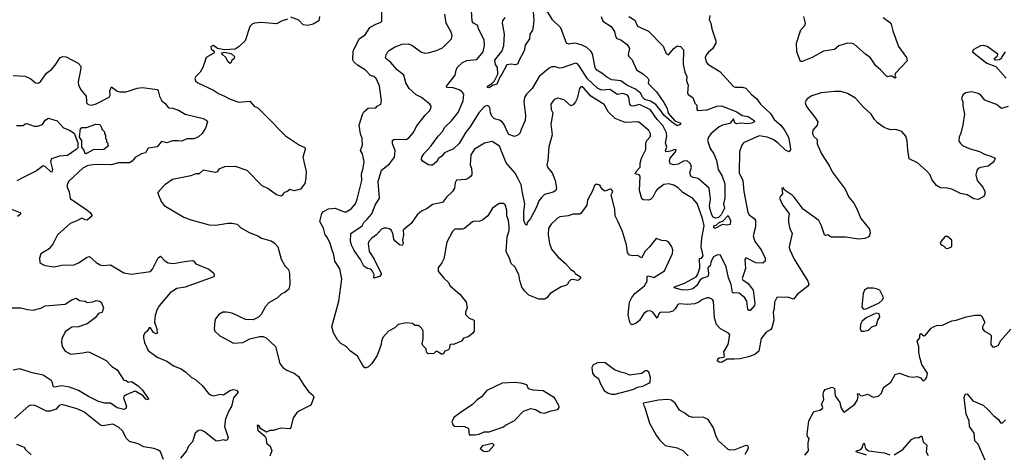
# Model space of a CAD drawing. Extents: x 2199565 to 2323334, y 894172 to 1018966.
# Tile 240 of 256: x 2222244 to 2231141, y 978872 to 982786. Entities that reach past the tile are written whole.
import ezdxf

# ---------------------------------------------------------------- set-up
doc = ezdxf.new("R2010")
doc.units = 0

msp = doc.modelspace()

# ---------------------------------------------------------------- linework, layer by layer
at = {"layer": '0CON10XD'}
for points in [[(2230765, 981836.7), (2230748.3, 981761.7), (2230732, 981725), (2230730.7, 981690.7), (2230746.7, 981665), (2230761.7, 981651.7), (2230823.2, 981623.2), (2230915, 981597.1), (2230961.3, 981571.3), (2231017.5, 981555), (2231057.5, 981535), (2231045, 981503.3), (2230996, 981464), (2230925, 981452.5), (2230905, 981442.5), (2230892.5, 981425), (2230882.5, 981385), (2230896.7, 981335), (2230945.8, 981275.8), (2230966, 981235), (2230965, 981210), (2230955, 981190), (2230905, 981163.3), (2230865, 981170), (2230805, 981204), (2230745, 981218), (2230665, 981256), (2230625, 981266.7), (2230565, 981268.8), (2230528.3, 981288.3), (2230485.8, 981345), (2230470, 981385), (2230433.8, 981425), (2230355, 981493.8), (2230281.7, 981531.7), (2230269.3, 981609.3), (2230264.2, 981694.2), (2230251.2, 981735), (2230215, 981776.2), (2230160, 981795), (2230115, 981792.9), (2230085, 981801.4), (2230053.6, 981813.6), (2229993.8, 981855), (2229966.2, 981885), (2229936.7, 981935), (2229865, 981998.8), (2229797, 982077), (2229725, 982118.8), (2229665, 982138), (2229605, 982138), (2229485, 982126), (2229401.2, 982098.8), (2229358.3, 982071.7), (2229348.8, 982061.2), (2229342, 982035), (2229352.7, 982002.7), (2229435, 981898.8), (2229454.3, 981864.3), (2229448.6, 981835), (2229410.9, 981789.1), (2229408.8, 981755), (2229420.7, 981730.7), (2229449.4, 981705), (2229450.5, 981665), (2229489.1, 981575), (2229560.8, 981465), (2229585, 981414), (2229701.2, 981255), (2229736.7, 981185), (2229781.2, 981131.2), (2229809.5, 981079.5), (2229845, 980992.5), (2229922.5, 980895), (2229930, 980855), (2229915, 980827.5), (2229879.3, 980810.7), (2229825, 980806.2), (2229705, 980824.2), (2229575, 980823.8), (2229545, 980843.8), (2229525, 980836.7), (2229515, 980843.3), (2229489.5, 980925), (2229465, 980972.5), (2229324.5, 981074.5), (2229243.3, 981185), (2229225, 981203.3), (2229151.7, 981251.7), (2229145, 981270), (2229130, 981265), (2229137.5, 981215), (2229117, 981193), (2229110, 981175), (2229136.4, 981116.4), (2229174.3, 981064.3), (2229196, 981035), (2229189.2, 980995), (2229192, 980955), (2229201.7, 980901.7), (2229224, 980855), (2229196, 980735), (2229199.2, 980715), (2229240.8, 980625), (2229366.4, 980426.4), (2229374, 980395), (2229361.3, 980378.7), (2229272.3, 980307.7), (2229235, 980262.5), (2229185, 980282.5), (2229155, 980277.5), (2229095, 980282.5), (2229085, 980277.5), (2229064.2, 980235.8), (2229061.4, 980175), (2229052.5, 980145), (2229057.5, 980075), (2229040.8, 980005), (2229030.3, 979989.7), (2228988, 979965), (2228945, 979907.5), (2228923.8, 979795), (2228885.6, 979764.4), (2228828.6, 979741.4), (2228755, 979723.3), (2228699.7, 979720.3), (2228635, 979722), (2228585, 979691.8), (2228563.4, 979693.4), (2228548.8, 979705), (2228552.5, 979725), (2228565, 979734.4), (2228605, 979739.2), (2228612, 979745), (2228605, 979788.8), (2228645.7, 979855), (2228661.7, 979941.7), (2228650, 979955), (2228575, 979996.2), (2228541.4, 980035), (2228523.3, 980095), (2228514.2, 980245), (2228505, 980261.2), (2228475, 980276.2), (2228455, 980276), (2228415, 980260.6), (2228381.2, 980235), (2228345, 980221.5), (2228275, 980215.6), (2228205, 980222), (2228192, 980215), (2228166.9, 980175), (2228144.2, 980155), (2228115, 980146), (2228027.3, 980142.7), (2228018.1, 980131.9), (2228005, 980091.2), (2227965, 980147.5), (2227945, 980158.1), (2227915, 980154.3), (2227884, 980135), (2227845, 980071.2), (2227811.2, 980045), (2227775, 980031.2), (2227765, 980037.5), (2227755.8, 980055.8), (2227742.2, 980122.2), (2227754.6, 980235), (2227775, 980279.2), (2227801.1, 980315), (2227890, 980385), (2227912.3, 980425), (2227915, 980466.7), (2227925, 980472.9), (2227975, 980460), (2228069.4, 980520.6), (2228144, 980675), (2228145.8, 980705.8), (2228136.2, 980735), (2228105, 980780), (2228085, 980790), (2228045, 980793.8), (2227995, 980810), (2227934.3, 980735), (2227893.1, 980695), (2227865, 980638), (2227825, 980658.8), (2227785, 980655.6), (2227755, 980661.9), (2227737.1, 980685), (2227727.9, 980755), (2227691.2, 980875), (2227647.8, 980967.8), (2227623.3, 981015), (2227622.5, 981075), (2227587.5, 981205), (2227602.5, 981235), (2227597.5, 981245), (2227586.1, 981256.1), (2227575, 981256.7), (2227535, 981237.5), (2227525, 981240), (2227506.7, 981255), (2227485, 981292.5), (2227455, 981302.5), (2227439.3, 981290.7), (2227423.6, 981246.4), (2227375, 981157.5), (2227367.9, 981112.1), (2227315, 981038), (2227305, 981030.8), (2227245, 981031.2), (2227200, 981015), (2227125, 981005.6), (2227104, 980995), (2227045, 980941.2), (2227023.3, 980905), (2227018.1, 980845), (2227032.2, 980765), (2227050, 980715), (2227105.8, 980645), (2227175, 980586.2), (2227225, 980532.5), (2227253, 980513), (2227264.1, 980494.1), (2227310, 980465), (2227310, 980455), (2227295, 980437.5), (2227285, 980432.5), (2227245, 980440), (2227225, 980436.7), (2227200, 980415), (2227200, 980405), (2227185, 980390), (2227136.4, 980373.6), (2227068.3, 980331.7), (2227036.1, 980313.9), (2227005.9, 980274.1), (2226987.7, 980262.3), (2226935, 980263.8), (2226845, 980300.8), (2226808, 980335), (2226781.5, 980371.5), (2226763.2, 980433.2), (2226755.6, 980485), (2226717.1, 980555), (2226685.8, 980585), (2226674.3, 980625), (2226638.9, 980695), (2226647.5, 980825), (2226666.3, 980883.7), (2226666.4, 980915), (2226660, 980975), (2226645.8, 981015), (2226646.8, 981066.8), (2226631.2, 981115), (2226615.9, 981125.9), (2226575, 981126.2), (2226515, 981086), (2226474.1, 981015.9), (2226425, 980976.2), (2226395, 980966), (2226355, 980967.5), (2226335, 980962), (2226265.5, 980904.5), (2226245.5, 980894.5), (2226175, 980896), (2226154, 980875), (2226105, 980777.5), (2226075, 980627.5), (2226059.7, 980590.3), (2226026.7, 980545), (2226024, 980515), (2226075, 980452), (2226115, 980416.7), (2226135, 980383.8), (2226223.8, 980305), (2226278.8, 980235), (2226288.8, 980185), (2226271.2, 980145), (2226273.3, 980125), (2226305, 980093.3), (2226345, 980076.7), (2226349.5, 980069.5), (2226350, 979975), (2226335.9, 979954.1), (2226297.3, 979922.7), (2226255, 979912.5), (2226236.1, 979883.9), (2226165, 979853.3), (2226145, 979857.5), (2226130, 979850), (2226127.5, 979825), (2226117.5, 979805), (2226087, 979793), (2226071.7, 979768.3), (2226055, 979767.5), (2226015, 979790), (2226005, 979790), (2225985, 979772.5), (2225935, 979770), (2225920, 979785), (2225917.5, 979815), (2225886.7, 979845), (2225879.5, 979859.5), (2225889.2, 979905), (2225888.8, 979968.8), (2225885.6, 979985.6), (2225863.8, 980015), (2225845, 980024.2), (2225815, 980026), (2225792.3, 980042.3), (2225735, 980051.2), (2225665, 980033.3), (2225634.2, 980005.8), (2225575.9, 979974.1), (2225525, 979916.7), (2225513.8, 979885), (2225511.2, 979855), (2225474, 979755), (2225426.8, 979683.2), (2225395, 979651.2), (2225375, 979643.3), (2225364, 979644), (2225345, 979663.3), (2225297.8, 979747.8), (2225233.8, 979793.8), (2225195.3, 979835.3), (2225144.6, 979864.6), (2225114.3, 979895), (2225078.9, 979958.9), (2225063.5, 980015), (2225128.1, 980245), (2225155.6, 980445), (2225136.7, 980536.7), (2225090.5, 980605), (2225082.9, 980665), (2225064.3, 980715), (2225050, 980765), (2225023.2, 980823.2), (2225004.2, 980845), (2224989.2, 980905), (2224956.7, 980965), (2224973, 981037), (2224990, 981055), (2225035, 981077.5), (2225095, 981084), (2225175, 981052.5), (2225195, 981052.5), (2225240.3, 981079.7), (2225277.1, 981125), (2225294.5, 981165.5), (2225335.5, 981334.5), (2225333.3, 981395), (2225348.5, 981445), (2225357.3, 981505), (2225342, 981575), (2225324.3, 981605), (2225341.4, 981655), (2225338.1, 981715), (2225324.4, 981755), (2225310.6, 981835), (2225340.9, 981929.1), (2225355, 981954), (2225393.3, 981986.7), (2225460.7, 981989.3), (2225475, 982006.7), (2225505.8, 982024.2), (2225511.9, 982055), (2225495, 982190), (2225466, 982255), (2225442.7, 982272.7), (2225415, 982282.5), (2225369.4, 982329.4), (2225295, 982374.6), (2225264.5, 982405), (2225255.4, 982425), (2225255.9, 982505), (2225315, 982616.2), (2225365, 982650.8), (2225408, 982715), (2225455, 982742.9), (2225506.7, 982763.3), (2225515.6, 982774.4), (2225516.6, 982993.4)], [(2227746.7, 982816.7), (2227803.6, 982783.6), (2227827.1, 982727.1), (2227925, 982682.7), (2228057.7, 982547.7), (2228085, 982480), (2228105, 982470), (2228153.6, 982526.4), (2228185, 982549.1), (2228214, 982545), (2228240.6, 982515), (2228239.6, 982385), (2228253.3, 982313.3), (2228271.9, 982275), (2228269.1, 982235), (2228285.4, 982194.6), (2228277, 982127), (2228285, 982110), (2228327.5, 982085), (2228343.9, 982033.9), (2228363.3, 982015), (2228362.5, 981975), (2228367.5, 981967.5), (2228455, 981972.5), (2228543.9, 982006.1), (2228585, 982008.2), (2228725, 981955.4), (2228772.7, 981922.7), (2228825, 981913.5), (2228880.6, 981875), (2228884.3, 981865), (2228858.9, 981851.1), (2228825, 981847.1), (2228757.8, 981852.2), (2228725, 981846), (2228706.2, 981855), (2228695, 981890), (2228661.7, 981848.3), (2228594, 981835), (2228565, 981819.6), (2228490, 981755), (2228466.9, 981725), (2228460, 981695), (2228482.7, 981625), (2228515.6, 981575), (2228541.1, 981515), (2228555.7, 981435), (2228591.6, 981375), (2228616.7, 981305), (2228616.4, 981175), (2228604.7, 981125), (2228612.1, 981085), (2228582.7, 981025), (2228559.5, 981000.5), (2228535, 980993.7), (2228511.2, 981005), (2228498, 981025), (2228481.8, 981071.8), (2228478.1, 981105), (2228486.9, 981165), (2228473.4, 981265), (2228375, 981353.6), (2228330.6, 981360.6), (2228306.7, 981375), (2228300.4, 981405), (2228314.5, 981455), (2228306.4, 981485), (2228275, 981512.9), (2228240.5, 981509.5), (2228195, 981481.8), (2228154.7, 981474.7), (2228121.2, 981485), (2228114.3, 981515), (2228120, 981535), (2228170.6, 981595), (2228176.7, 981615), (2228155, 981612.7), (2228125, 981599.6), (2228081.2, 981595), (2228078.5, 981605), (2228092.7, 981635), (2228079.6, 981675), (2228090, 981735), (2228087.1, 981765), (2228055, 981832.3), (2228004.3, 981884.3), (2227945, 981972.2), (2227845, 982022.1), (2227786.4, 982006.4), (2227769.1, 982009.1), (2227757.7, 982025), (2227747.2, 982087.2), (2227735, 982103.8), (2227715.6, 982115.6), (2227695, 982118.8), (2227645, 982111.5), (2227576.7, 982156.7), (2227505, 982150.7), (2227467.7, 982165), (2227373.5, 982253.5), (2227300.5, 982370.5), (2227285, 982387.5), (2227265, 982393.5), (2227145, 982351.4), (2227119.5, 982349.5), (2227085, 982360), (2227050.3, 982359.7), (2227029.7, 982350.3), (2226938.6, 982275), (2226875.3, 982164.7), (2226824.2, 982115), (2226805.4, 982084.6), (2226798.2, 982045), (2226815.5, 981924.5), (2226810, 981875), (2226774.4, 981795), (2226767.5, 981765), (2226743.8, 981745), (2226715, 981733.4), (2226665, 981750), (2226645, 981782.5), (2226624.7, 981835), (2226605, 981863.5), (2226579.1, 981879.1), (2226535, 981892.9), (2226510.9, 981915), (2226498.2, 981945), (2226491.8, 981995), (2226475, 982013.3), (2226445, 982003.8), (2226393.1, 981945), (2226312.6, 981817.4), (2226275, 981770), (2226215, 981668.7), (2226165, 981622.1), (2226084, 981585), (2226057, 981553), (2226027, 981533), (2226014.2, 981505), (2225975.4, 981474.6), (2225955, 981471.9), (2225937.3, 981477.3), (2225885, 981510), (2225874.5, 981524.5), (2225876.2, 981545), (2225895.4, 981575), (2225959.2, 981645), (2226024.2, 981735), (2226063, 981777), (2226084.2, 981815), (2226145, 981872.9), (2226205, 981948.9), (2226251.1, 982055), (2226256.4, 982115), (2226238.1, 982138.1), (2226215, 982153.5), (2226160.7, 982170.7), (2226105, 982174.4), (2226100.8, 982185), (2226178.8, 982285), (2226187.7, 982332.3), (2226196.2, 982355), (2226245, 982400), (2226285, 982419.4), (2226375, 982427.5), (2226432.9, 982495), (2226444.4, 982555), (2226440.5, 982605), (2226390, 982705), (2226382.9, 982732.9), (2226343.8, 982755), (2226331.8, 982771.8), (2226325.5, 982865)], [(2227496.9, 982815), (2227514.1, 982774.1), (2227588.6, 982725), (2227618.9, 982678.9), (2227627.6, 982637.6), (2227638.1, 982618.1), (2227675, 982604.4), (2227733.5, 982563.5), (2227754, 982525), (2227741.2, 982471.2), (2227748.8, 982455), (2227779.2, 982425), (2227817.1, 982335), (2227879.2, 982295), (2227922, 982255), (2227928, 982245), (2227924, 982215), (2227928, 982205), (2227998.5, 982135), (2228065, 982038), (2228093.5, 981985), (2228102.2, 981942.2), (2228165, 981871.9), (2228209.2, 981855), (2228217.7, 981842.3), (2228185, 981828.5), (2228135, 981863.2), (2228065, 981923.2), (2228041.4, 981961.4), (2227990.5, 982020.5), (2227945, 982050.4), (2227893.4, 982065), (2227875, 982083.5), (2227852.1, 982122.1), (2227808.8, 982158.8), (2227730.7, 982195), (2227675, 982234.8), (2227595, 982243.5), (2227548.5, 982268.5), (2227505, 982304.5), (2227454, 982334), (2227443.5, 982355), (2227418.3, 982478.3), (2227403.4, 982503.4), (2227368.8, 982535), (2227325, 982557.2), (2227275, 982571.9), (2227255, 982574.6), (2227205, 982564.6), (2227185.9, 982575.9), (2227135, 982712.1), (2227056.9, 982785), (2226999.4, 982885)], [(2224665, 982791.2), (2224645, 982783.8), (2224615, 982776.2), (2224565, 982750), (2224425, 982762.5), (2224365, 982756), (2224343.9, 982746.1), (2224323.3, 982725), (2224281.2, 982595), (2224227, 982543), (2224190.3, 982519.7), (2224095, 982513.3), (2224030, 982525), (2223995, 982552.5), (2223970, 982545), (2223973, 982523), (2223996.4, 982506.4), (2224002.5, 982495), (2223997.5, 982485), (2223930, 982445), (2223900, 982355), (2223876.1, 982313.9), (2223835, 982272.5), (2223827.5, 982255), (2223833.3, 982235), (2223852.5, 982215), (2223995, 982151.2), (2224040.3, 982120.3), (2224095, 982097.5), (2224145, 982068), (2224225, 982043.3), (2224325, 982050), (2224362.5, 982005), (2224395, 981990), (2224472.5, 981915), (2224645, 981736.7), (2224773, 981653), (2224821.2, 981631.2), (2224824.2, 981615), (2224802, 981545), (2224833.3, 981415), (2224830, 981355), (2224821.7, 981308.3), (2224780, 981255), (2224725, 981242.5), (2224685, 981252.5), (2224657, 981233), (2224635, 981227.5), (2224622.5, 981205), (2224606.4, 981193.6), (2224565, 981206.7), (2224485, 981263.3), (2224436.1, 981286.1), (2224298.8, 981425), (2224195, 981460.8), (2224095, 981459.4), (2224043.5, 981436.5), (2224027.3, 981412.7), (2224012.5, 981407.5), (2223901.3, 981428.7), (2223865, 981396.2), (2223835, 981393.8), (2223792, 981378)], [(2224952, 982815), (2224946.7, 982775), (2224895, 982747.1), (2224845, 982734.2), (2224805, 982740), (2224765, 982781.2), (2224695, 982808.8)], [(2228362.4, 980387.6), (2228325, 980357.7), (2228275, 980343.4), (2228223.4, 980346.6), (2228156.7, 980365), (2228160, 980375), (2228251.6, 980408.4), (2228355.9, 980464.1), (2228371.5, 980488.5), (2228388.8, 980545), (2228385, 980630), (2228405, 980632.5), (2228420.8, 980655), (2228402.9, 980735), (2228408.5, 980815), (2228429.7, 980925), (2228415, 980991.4), (2228365, 981125.6), (2228325, 981171.9), (2228235, 981225.6), (2228195, 981267.1), (2228155, 981291.9), (2228110, 981305), (2228065, 981299.2), (2228005, 981253.1), (2227991.5, 981238.5), (2227966.1, 981183.9), (2227945, 981162.9), (2227925, 981158.6), (2227881.4, 981161.4), (2227865, 981170), (2227844, 981245), (2227849.2, 981375), (2227842.5, 981385), (2227805.6, 981395), (2227814, 981416), (2227851.1, 981455), (2227851.3, 981491.3), (2227861.5, 981535), (2227901.5, 981615), (2227900.6, 981665), (2227907.4, 981692.6), (2227945, 981732.5), (2227942.9, 981755), (2227928.6, 981785), (2227835.5, 981865.5), (2227715, 981856.9), (2227624.7, 981894.7), (2227565, 981951.4), (2227525, 982021.9), (2227405.7, 982095.7), (2227345, 982165.7), (2227325, 982180.8), (2227315, 982180), (2227301.4, 982165), (2227280, 982075), (2227265.6, 982044.4), (2227245, 982017.5), (2227225, 982007.5), (2227165, 982064), (2227105, 982078.8), (2227074.3, 982065.7), (2227044, 982025), (2227047.5, 981975), (2227060, 981945), (2227043.2, 981843.2), (2227054.3, 981745.7), (2227025, 981640), (2227015.6, 981515), (2227005.7, 981475), (2227019.2, 981445), (2227055.7, 981405), (2227083.1, 981335), (2227094.2, 981265), (2227087.1, 981245), (2227065, 981230), (2226985, 981207.5), (2226957.6, 981182.4), (2226935, 981150.8), (2226914.7, 981095), (2226859.6, 980990.4), (2226829.2, 980955), (2226825, 980930), (2226815, 980937.5), (2226799.1, 980975), (2226800, 981055), (2226809.3, 981125), (2226787.6, 981222.4), (2226774.2, 981294.2), (2226751.8, 981345), (2226721.4, 981401.4), (2226640.9, 981495), (2226578.1, 981645), (2226514.1, 981685.9), (2226445, 981672.9), (2226353.3, 981616.7), (2226320.6, 981565), (2226314.4, 981475), (2226325.6, 981445), (2226330.8, 981405), (2226328, 981385), (2226318.3, 981371.7), (2226297.3, 981352.7), (2226275.7, 981344.3), (2226192.1, 981337.9), (2226178, 981315), (2226173.8, 981265), (2226156.2, 981235), (2226100, 981185), (2226065, 981135.6), (2225975, 981118.6), (2225925, 981081.1), (2225875, 981057.8), (2225835.7, 981025), (2225782, 980945), (2225733.2, 980906.8), (2225708, 980885), (2225711.4, 980845), (2225704.2, 980795), (2225709.2, 980765), (2225700.8, 980749.2), (2225675, 980753.1), (2225635, 980790), (2225624.5, 980805), (2225615.7, 980855.7), (2225604.2, 980884.2), (2225586.9, 980896.9), (2225560, 980905), (2225535, 980905.4), (2225513.6, 980896.4), (2225466.9, 980843.1), (2225425, 980813.3), (2225399.1, 980785), (2225392.9, 980765), (2225401.9, 980695), (2225445.7, 980625), (2225510.8, 980495), (2225510, 980485), (2225495, 980467.5), (2225445, 980452.5), (2225446.7, 980485), (2225433.3, 980515), (2225417.5, 980535), (2225385, 980539.2), (2225355, 980560.8), (2225325, 980620), (2225265, 980701.9), (2225243.8, 980745), (2225233.4, 980783.4), (2225237.5, 980855), (2225337.1, 980925), (2225354.5, 980955), (2225385, 980987.1), (2225425.5, 981034.5), (2225457, 981113), (2225495.5, 981175), (2225482.3, 981325), (2225513.1, 981426.9), (2225584.1, 981485.9), (2225629.5, 981545), (2225637.3, 981605), (2225613.1, 981665), (2225613, 981697), (2225625, 981706.2), (2225645, 981709.2), (2225735, 981705.6), (2225761.2, 981718.8), (2225798.1, 981765), (2225832.4, 981827.6), (2225908, 981925), (2225948, 981965), (2225958.8, 981985), (2225961.2, 982005), (2225951.2, 982025), (2225875, 982083.1), (2225825, 982109.4), (2225764.3, 982165), (2225733.3, 982215), (2225715.5, 982285), (2225655, 982334.4), (2225598.9, 982398.9), (2225552, 982435), (2225548.8, 982445), (2225555, 982470), (2225566.4, 982493.6), (2225585, 982510), (2225630.3, 982539.7), (2225667.5, 982555), (2225700, 982565), (2225755, 982568.1), (2225786.2, 982556.2), (2225874.7, 982494.7), (2225905, 982484.5), (2225935, 982486.4), (2226010.6, 982509.4), (2226065, 982533.5), (2226145.8, 982615), (2226151.9, 982645), (2226142.9, 982675), (2226097.8, 982755), (2226085.6, 982835)], [(2226882.9, 982855), (2226888.6, 982785), (2226884.1, 982724.1), (2226877.9, 982692.1), (2226854, 982655), (2226851.4, 982615), (2226812.3, 982557.7), (2226803.8, 982505), (2226754, 982415), (2226745, 982387.5), (2226725, 982378), (2226685, 982384), (2226645, 982380), (2226600.9, 982295), (2226581.2, 982268.8), (2226555.4, 982205), (2226515, 982192.1), (2226485, 982171.2), (2226472.5, 982175), (2226470, 982185), (2226509.8, 982210.2), (2226534.6, 982235), (2226565.4, 982294.6), (2226560, 982355), (2226542.7, 982382.7), (2226538.3, 982421.7), (2226603.9, 982506.1), (2226619.2, 982555), (2226625.7, 982655), (2226605.6, 982755), (2226609.4, 982775), (2226630, 982805)], [(2228479.4, 982825), (2228474.3, 982785), (2228489.4, 982755), (2228497.5, 982705), (2228533.8, 982595), (2228533.8, 982575), (2228505, 982523.3), (2228466.8, 982493.2), (2228446, 982465), (2228439.2, 982445), (2228446, 982405), (2228463.3, 982385), (2228569.7, 982319.7), (2228692.7, 982182.7), (2228707.7, 982177.7), (2228775, 982177.5), (2228805, 982167.5), (2228859.1, 982109.1), (2228901.2, 982075), (2228936.2, 982025), (2229028.5, 981938.5), (2229062, 981885), (2229120, 981835), (2229155, 981790), (2229192, 981725), (2229205.8, 981645.8), (2229209.3, 981610.7), (2229195, 981593.3), (2229165, 981608.8), (2229094.5, 981674.5), (2229051.2, 981705), (2228996.4, 981726.4), (2228925, 981737.5), (2228784.3, 981675), (2228767.8, 981655), (2228748.5, 981595), (2228743.6, 981405), (2228777.5, 981335), (2228787.1, 981235), (2228824.5, 981044.5), (2228835, 981024.2), (2228881.1, 980991.1), (2228893.1, 980975), (2228891.9, 980915), (2228872, 980835), (2228886.9, 980785), (2228945, 980708.8), (2228980.8, 980635), (2228980.8, 980605), (2228958.8, 980588.8), (2228895, 980590.8), (2228815, 980632.5), (2228805, 980633.8), (2228797.3, 980622.7), (2228800.7, 980539.3), (2228771.4, 980451.4), (2228778, 980438), (2228825, 980404.4), (2228870, 980345), (2228887.3, 980225), (2228884.2, 980205), (2228845, 980160), (2228831.2, 980161.2), (2228822, 980172), (2228814.2, 980244.2), (2228795, 980275.6), (2228745, 980316.4), (2228725, 980321.2), (2228695, 980317.1), (2228683.6, 980323.6), (2228671.8, 980395), (2228649.2, 980455), (2228627.1, 980555), (2228575, 980660), (2228550, 980665), (2228514.4, 980645.6), (2228490.8, 980605), (2228484.2, 980565), (2228461.2, 980545), (2228468.6, 980495), (2228464.2, 980475), (2228455, 980464.3), (2228415.7, 980454.3), (2228392.6, 980437.4), (2228362.4, 980387.6)], [(2230045, 982805.6), (2230103.7, 982763.7), (2230118.6, 982745), (2230132.9, 982685), (2230186, 982545), (2230256.6, 982446.6), (2230262, 982415), (2230156.6, 982305), (2230151.8, 982285), (2230159.2, 982265), (2230155, 982258.8), (2230125.6, 982275.6), (2230105, 982277.9), (2230085, 982271.2), (2230075, 982277.5), (2230023.1, 982335), (2229981, 982371), (2229932.7, 982442.7), (2229886.7, 982476.7), (2229785, 982564.2), (2229765, 982572), (2229725, 982574), (2229645, 982550), (2229605, 982518), (2229506.8, 982503.2), (2229405, 982444.3), (2229315, 982408), (2229300.5, 982410.5), (2229265.8, 982495), (2229261.9, 982575), (2229302.9, 982695), (2229337.1, 982735), (2229344, 982755), (2229329.2, 982815)], [(2231148, 982495), (2231118.3, 982451.7), (2231115, 982440), (2231097, 982423), (2231061.7, 982421.7), (2231050, 982435), (2231079.3, 982460.7), (2231082.5, 982475), (2230985, 982543.3), (2230955, 982553.3), (2230925, 982550), (2230860, 982515), (2230852.5, 982495), (2230982.5, 982395), (2231065, 982362.5), (2231157.8, 982257.8)], [(2222185, 982283.3), (2222295, 982276), (2222345, 982251.2), (2222386.4, 982216.4), (2222415, 982213.8), (2222435, 982230), (2222486.4, 982303.6), (2222531.7, 982338.3), (2222565.7, 982375), (2222609.2, 982445), (2222634.2, 982454.2), (2222665, 982450.8), (2222773.1, 982393.1), (2222795.6, 982365.6), (2222797.5, 982345), (2222772.9, 982225), (2222775.6, 982195), (2222799.4, 982149.4), (2222844.3, 982095), (2222848.3, 982051.7)], [(2224145, 982390), (2224127, 982407), (2224105.8, 982445.8), (2224072.5, 982475), (2224067.5, 982485), (2224071.7, 982488.3), (2224095, 982493.3), (2224135.6, 982485.6), (2224157.6, 982477.6), (2224186, 982455), (2224183.3, 982436.7), (2224157.5, 982415), (2224155, 982400), (2224145, 982390)], [(2222848.3, 982051.7), (2222847.5, 982035), (2222861.7, 982021.7), (2222895, 982016.2), (2222933.9, 982026.1), (2223052.2, 982087.8), (2223061.1, 982105), (2223060, 982145), (2223075, 982179.4), (2223125, 982141.1), (2223145, 982135.7), (2223205, 982134.3), (2223305, 982167.8), (2223355, 982174.4), (2223485, 982157.1), (2223495.7, 982145), (2223508.6, 982095), (2223528.6, 982055), (2223560, 982030), (2223590, 981990), (2223627.8, 981987.8), (2223679.3, 981969.3), (2223738.8, 981935), (2223903, 981893), (2223929.6, 981879.6), (2223940, 981865), (2223922.7, 981807.3), (2223891.5, 981758.5), (2223860, 981730), (2223818.8, 981711.2), (2223755, 981712.3), (2223709.3, 981690.7), (2223675, 981692.7), (2223625, 981691.6), (2223575, 981675.5), (2223524.1, 981685.9), (2223485, 981638.6), (2223405, 981627.5), (2223380, 981585), (2223345, 981576.9), (2223290, 981545), (2223259.5, 981510.5), (2223235, 981493.9), (2223135, 981493.3), (2223075, 981475.4), (2222935, 981479.4), (2222885, 981474.2), (2222855, 981467.5), (2222814.5, 981445.5), (2222686.7, 981325), (2222672.5, 981295), (2222672.5, 981275), (2222691.5, 981231.5), (2222701.5, 981171.5), (2222850.5, 981070.5), (2222880, 981045), (2222900, 981015), (2222855, 980977.5), (2222835, 980978.8), (2222805, 980993.8), (2222767.9, 980972.1), (2222700, 980945), (2222586.7, 980845), (2222546.2, 980765), (2222511.2, 980718.8), (2222436.4, 980673.6), (2222423.8, 980635), (2222427.5, 980595), (2222452.5, 980575), (2222475, 980566.7), (2222555, 980554), (2222625, 980569.2), (2222735, 980574.3), (2222775, 980591.4), (2222855, 980642.5), (2222875, 980648.6), (2222936.7, 980595), (2222972.7, 980572.7), (2222995, 980568), (2223065, 980572), (2223185, 980500), (2223255, 980490), (2223425, 980514), (2223445, 980533.8), (2223495, 980636.2), (2223515, 980651.2), (2223555, 980609.2), (2223585, 980592.2), (2223635, 980586.7), (2223732.3, 980602.3), (2223805, 980613.8), (2223815, 980610), (2223835, 980583.8), (2223952.5, 980535), (2223995, 980500), (2224002.5, 980485), (2223997.5, 980465), (2223738.9, 980371.1), (2223665, 980358.9), (2223605, 980321.1), (2223505.7, 980204.3), (2223483.8, 980165), (2223469.2, 980115), (2223462.9, 980055), (2223483.6, 979995), (2223485, 979953.3), (2223475, 979950), (2223452.9, 979962.9), (2223425.7, 980005), (2223415, 980006), (2223396.2, 979975), (2223375, 979957.5), (2223363.8, 979935), (2223362, 979915), (2223371.7, 979871.7), (2223405, 979801.2), (2223485, 979741.2), (2223575, 979703.3), (2223635, 979660), (2223702.5, 979635), (2223745.6, 979605.6), (2223795, 979558), (2223834.3, 979534.3), (2223893.8, 979485), (2223950.9, 979410.9), (2223968.3, 979398.3), (2223995, 979391.4), (2224055, 979406), (2224085, 979398.8), (2224142.3, 979437.7), (2224175, 979448.5), (2224202, 979442), (2224217.5, 979425), (2224177.4, 979372.6), (2224159.1, 979295), (2224137.5, 979262.5), (2224103.9, 979183.9), (2224095.6, 979115), (2224128, 979015), (2224119.3, 978990.7), (2224105, 978986.7), (2224085, 978993.3), (2224035, 978981.2), (2224015, 978983.8), (2223913.8, 979065), (2223885, 979080.8), (2223861.2, 979078.8), (2223828.8, 979055), (2223805.7, 978975), (2223769.2, 978935), (2223750, 978895), (2223696.7, 978826.7)], [(2231175, 982002.9), (2231115, 981984.4), (2231070.6, 982020.6), (2230965, 982060), (2230929.5, 982105), (2230905, 982120.7), (2230844, 982136), (2230790, 982125), (2230766, 982105), (2230754.2, 982075), (2230766.9, 982045), (2230765, 982010), (2230780.6, 981935), (2230765, 981836.7)], [(2222215, 981830), (2222275, 981830), (2222295, 981847.5), (2222309.2, 981850.8), (2222375, 981826.7), (2222405.6, 981824.4), (2222448.8, 981841.2), (2222475, 981880), (2222505, 981896), (2222584.2, 981874.2), (2222640.5, 981810.5), (2222695, 981789.4), (2222735, 981760.8), (2222770, 981675), (2222769, 981631), (2222755.7, 981614.3), (2222675, 981560.8), (2222604, 981555), (2222530.6, 981529.4), (2222521.4, 981505), (2222539.8, 981435), (2222535, 981410.6), (2222525, 981412.5), (2222475, 981462.3), (2222455, 981466.5), (2222395, 981421.8), (2222275, 981362.5), (2222218, 981332)], [(2222845, 981575.4), (2222835, 981578.5), (2222823, 981613), (2222804.6, 981635), (2222806, 981695), (2222786.1, 981725), (2222793, 981805), (2222805, 981812.2), (2222847.7, 981812.3), (2222933, 981843), (2222965, 981840), (2222978.3, 981828.3), (2222990, 981795), (2223010, 981775), (2223010, 981755), (2223020, 981745), (2223020, 981715), (2223030, 981705), (2223030, 981685), (2223037, 981677), (2223042.5, 981645), (2223003.3, 981615), (2222908.5, 981611.5), (2222855, 981580.8), (2222845, 981575.4)], [(2223792, 981378), (2223626.1, 981343.9), (2223555.9, 981294.1), (2223506.7, 981245), (2223493.3, 981225), (2223495, 981210), (2223523.3, 981145), (2223550.5, 981110.5), (2223727.5, 981005), (2223782.7, 980982.7), (2223955, 980934.2), (2224015, 980932.9), (2224125, 980950.8), (2224165, 980950), (2224209.2, 980939.2), (2224239.3, 980909.3), (2224316.4, 980866.4), (2224395.9, 980835.9), (2224430, 980815), (2224515, 980788.8), (2224545, 980768.8), (2224576.7, 980735), (2224606.7, 980625), (2224640, 980565), (2224672.3, 980532.3), (2224683.3, 980495), (2224686.2, 980395), (2224676, 980355), (2224640, 980325), (2224609.7, 980310.3), (2224574.1, 980275.9), (2224495, 980228.8), (2224464.3, 980195.7), (2224425.8, 980124.2), (2224400.5, 980099.5), (2224355, 980078), (2224285, 980080.8), (2224165, 980138), (2224113.6, 980146.4), (2224080, 980145), (2224045, 980126.2), (2224013.3, 980085), (2224006.2, 980065), (2224000, 979995), (2224007.5, 979975), (2224052.7, 979932.7), (2224175, 979866), (2224259.1, 979870.9), (2224325, 979904.2), (2224412.3, 979927.7), (2224445, 979926.2), (2224472.5, 979915), (2224556, 979835), (2224595, 979683.3), (2224621.2, 979645), (2224657, 979623), (2224725, 979594), (2224763.8, 979565), (2224805, 979496.2), (2224855, 979430), (2224895, 979393.3), (2224901.2, 979375), (2224873.3, 979305), (2224765, 979251.2), (2224746.2, 979235), (2224715, 979192.5), (2224694.1, 979105.9), (2224685, 979094), (2224605, 979098.6), (2224535, 979078), (2224503, 979077), (2224475, 979063.3), (2224423.3, 979093.3), (2224405, 979122.5), (2224390, 979125), (2224395, 979080), (2224463, 979023), (2224472.5, 979005), (2224474.1, 978964.1), (2224506.7, 978935), (2224521.2, 978895), (2224503.8, 978845)], [(2222030.3, 981130.3), (2222245.6, 981045.6), (2222253.3, 981035), (2222246.7, 981025), (2222225, 981010)], [(2228525, 980902.5), (2228515, 980912), (2228515.8, 980925), (2228538.2, 980931.8), (2228565, 980955.5), (2228598.9, 980971.1), (2228645, 981018.1), (2228666, 980975), (2228665, 980938.8), (2228635, 980932.5), (2228595, 980936.7), (2228525, 980902.5)], [(2230615, 980720), (2230635, 980722.5), (2230663, 980737), (2230667.5, 980745), (2230666.2, 980795), (2230628.3, 980828.3), (2230605, 980830), (2230567.5, 980785), (2230562.5, 980765), (2230570, 980755), (2230592.5, 980745), (2230615, 980720)], [(2229885, 980172.9), (2230009.7, 980230.3), (2230035.7, 980255), (2230047.5, 980275), (2230046, 980285), (2230015, 980344), (2229985, 980358), (2229955, 980363.3), (2229905, 980363.3), (2229876.7, 980345), (2229864.1, 980315.9), (2229852, 980195), (2229865.9, 980175.9), (2229885, 980172.9)], [(2222104, 980184), (2222255, 980184.2), (2222315, 980169.2), (2222365.7, 980164.3), (2222435, 980182), (2222475, 980202), (2222655, 980216.9), (2222715, 980257.1), (2222755, 980273.8), (2222785, 980251.2), (2222835, 980246.2), (2222855, 980234), (2222905, 980239.2), (2222935, 980250), (2222965, 980245.7), (2222981.2, 980235), (2223001.2, 980185), (2222993.3, 980155), (2222985, 980142.5), (2222957.5, 980135), (2222926.4, 980093.6), (2222855, 980040.8), (2222775, 980014.6), (2222715, 980011.2), (2222655, 979968), (2222625.8, 979905), (2222620.8, 979875), (2222627.1, 979835), (2222655.8, 979795), (2222705, 979768.1), (2222815, 979778), (2222852.7, 979787.3), (2222874.1, 979784.1), (2223025, 979708.9), (2223076.6, 979656.6), (2223124.2, 979625), (2223185, 979533.3), (2223205, 979528.8), (2223223.9, 979513.9), (2223255, 979520), (2223315, 979480.7), (2223350.8, 979445), (2223409.2, 979365), (2223405.9, 979354.1), (2223385, 979360.9), (2223361.1, 979391.1), (2223295, 979430.8), (2223285, 979432), (2223205, 979398.2), (2223185.8, 979385), (2223182.9, 979372.9), (2223209.2, 979295), (2223203.3, 979275), (2223185, 979268.6), (2223125, 979282.9), (2223064.3, 979324.3), (2223015, 979324.7), (2222955, 979338.2), (2222864.6, 979385), (2222775, 979440), (2222695, 979468), (2222625, 979480.5), (2222555, 979470), (2222546.6, 979476.6), (2222539.5, 979509.5), (2222528.7, 979528.7), (2222455, 979576.2), (2222357.3, 979597.3), (2222245, 979634.5), (2222185, 979621.8)], [(2229338, 978855), (2229370.8, 978895), (2229369.7, 978939.7), (2229367.8, 978965), (2229376.9, 979005), (2229363.5, 979025), (2229359.6, 979045), (2229375.7, 979165), (2229420.7, 979249.3), (2229475, 979262.5), (2229498, 979275), (2229500.8, 979285), (2229488.9, 979315), (2229511.1, 979355), (2229503.8, 979405), (2229509.2, 979430.8), (2229523.2, 979446.8), (2229585, 979468.2), (2229605, 979455.6), (2229612.1, 979392.1), (2229655, 979330), (2229664, 979285), (2229687, 979247), (2229695, 979243.3), (2229790.6, 979315), (2229814.5, 979355.5), (2229819.4, 979385), (2229815, 979410), (2229825, 979410), (2229840, 979395), (2229855, 979391.4), (2229905, 979406), (2229955, 979380), (2230005, 979386.7), (2230031.2, 979415), (2230047.5, 979465), (2230116.7, 979515), (2230155.9, 979584.1), (2230195, 979595.8), (2230274.2, 979564.2), (2230315, 979558.8), (2230356.1, 979566.1), (2230383, 979553), (2230405, 979530), (2230415, 979530), (2230429.3, 979540.7), (2230440.7, 979559.3), (2230446, 979595), (2230395, 979672.5), (2230375.8, 979735.8), (2230367.5, 979785), (2230368, 979835), (2230353.8, 979885), (2230377.5, 979915), (2230377, 979943), (2230385, 979952.5), (2230413.6, 979933.6), (2230425, 979936.7), (2230479.1, 980000.9), (2230500, 980015), (2230527.5, 980025), (2230580.6, 980029.4), (2230665, 980066.8), (2230707, 980073), (2230796.7, 980105), (2230875, 980118.7), (2230925, 980119.2), (2230935, 980112.5), (2230963.3, 980055), (2230944, 980015), (2230943.3, 979995), (2230960.6, 979975), (2231008.8, 979948.8), (2231022.5, 979935), (2231020, 979855), (2231035, 979833.3), (2231055, 979833.3), (2231083.9, 979846.1), (2231108.9, 979891.1), (2231198.3, 979991.7)], [(2229875, 979974.4), (2229912.5, 979985), (2229945, 980012.5), (2229985, 980030), (2229996.7, 980075), (2230016.7, 980105), (2230009.5, 980129.5), (2229987.1, 980137.1), (2229955, 980125.7), (2229892, 980095), (2229856.2, 980065), (2229840, 980035), (2229837.5, 979995), (2229847.5, 979975), (2229875, 979974.4)], [(2227625, 979404.5), (2227785, 979446.4), (2227825, 979468.6), (2227875, 979478.8), (2227930, 979505), (2227941.2, 979515), (2227943.3, 979555), (2227927.5, 979605), (2227915, 979616.7), (2227895, 979616.7), (2227865, 979593.3), (2227755, 979576), (2227725, 979593.3), (2227675, 979603.3), (2227617.5, 979625), (2227535, 979688.8), (2227475, 979692), (2227425, 979670), (2227413.3, 979645), (2227420, 979595), (2227434.3, 979574.3), (2227475, 979546.7), (2227488.8, 979505), (2227525, 979440), (2227555, 979416.7), (2227590, 979405), (2227625, 979404.5)], [(2226355, 979037.5), (2226395, 979043.3), (2226440, 979065), (2226485, 979066.7), (2226615, 979110), (2226632.5, 979125), (2226715, 979167.5), (2226795, 979253.3), (2226862.7, 979277.3), (2226905, 979268), (2226949.5, 979239.5), (2226985, 979234), (2227045, 979256.7), (2227105, 979266.2), (2227120, 979285), (2227116.4, 979303.6), (2227075, 979371.2), (2226972.5, 979435), (2226885, 979443.3), (2226840, 979455), (2226825, 979490), (2226775, 979505.8), (2226715, 979510.8), (2226605, 979506), (2226465, 979440), (2226417, 979383), (2226376.7, 979355), (2226336.4, 979313.6), (2226224, 979236), (2226167.5, 979195), (2226150, 979155), (2226160, 979125), (2226175, 979117.5), (2226263, 979113), (2226295, 979100), (2226300, 979095), (2226305, 979040), (2226355, 979037.5)], [(2230968.5, 978808.5), (2230905.3, 978955.3), (2230875.3, 978985.3), (2230868.1, 979055), (2230827.1, 979115), (2230824.3, 979165), (2230795.8, 979225), (2230779.2, 979375), (2230786.7, 979405), (2230805, 979408), (2230855, 979344.4), (2230950, 979305), (2230995.6, 979265), (2231045, 979209.4), (2231086.9, 979176.9), (2231105, 979146.2), (2231123, 979147), (2231150, 979175)], [(2223542.5, 978815), (2223516.2, 978885), (2223499.7, 978899.7), (2223455, 978915.7), (2223365, 978930.8), (2223315, 978957.1), (2223235, 978978.6), (2223208.1, 979005), (2223174.3, 979075), (2223136.7, 979106.7), (2223085, 979134.3), (2222995, 979120), (2222975.4, 979125.4), (2222825, 979245.6), (2222763.8, 979273.8), (2222625, 979312.2), (2222598.5, 979301.5), (2222575, 979271.4), (2222519.2, 979250.8), (2222485, 979253.3), (2222385, 979302), (2222345, 979306.2), (2222328.3, 979301.7), (2222196.7, 979185)], [(2228800, 978865), (2228823.3, 978905), (2228830, 978925), (2228826.4, 978936.4), (2228815, 978942.5), (2228795, 978940), (2228705, 978903.3), (2228665, 978901.2), (2228645, 978906.7), (2228558.8, 978985), (2228536.2, 979025), (2228512.7, 979102.7), (2228465.9, 979175.9), (2228419.3, 979199.3), (2228325, 979193.8), (2228287.3, 979207.3), (2228255, 979233.3), (2228205, 979261.2), (2228165.7, 979325), (2228135, 979350.6), (2228095, 979357.5), (2228015, 979351.4), (2227880, 979325), (2227877.5, 979315), (2227892.5, 979285), (2227936.2, 979145), (2227994.3, 979034.3), (2228024.2, 978994.2), (2228075, 978943.3), (2228185, 978920), (2228235, 978896.7), (2228285, 978847.5)], [(2222215, 978953.3), (2222285, 978926.2), (2222296.2, 978905), (2222347.4, 978857.4)], [(2226465, 978886.7), (2226485, 978893.3), (2226530, 978945), (2226515, 978961.4), (2226425, 978939.5), (2226403.8, 978915), (2226435, 978890), (2226465, 978886.7)], [(2229895, 978855.5), (2229802, 978885), (2229805.4, 978895.4), (2229845.2, 978904.8), (2229857.7, 978922.3), (2229865, 978955.6), (2229875, 978962.9), (2229885.4, 978915), (2229914.8, 978894.8), (2230055, 978876.9), (2230105, 978858.9)], [(2230145, 978858), (2230225, 978906.2), (2230302.5, 978997.5), (2230335, 979014), (2230365, 979011.2), (2230385, 979026.7), (2230395, 979027.5), (2230407.1, 978975), (2230441.4, 978945), (2230433.6, 978885), (2230451.1, 978851.1)]]:
    msp.add_lwpolyline(points, dxfattribs=at)

doc.saveas('drawing.dxf')
